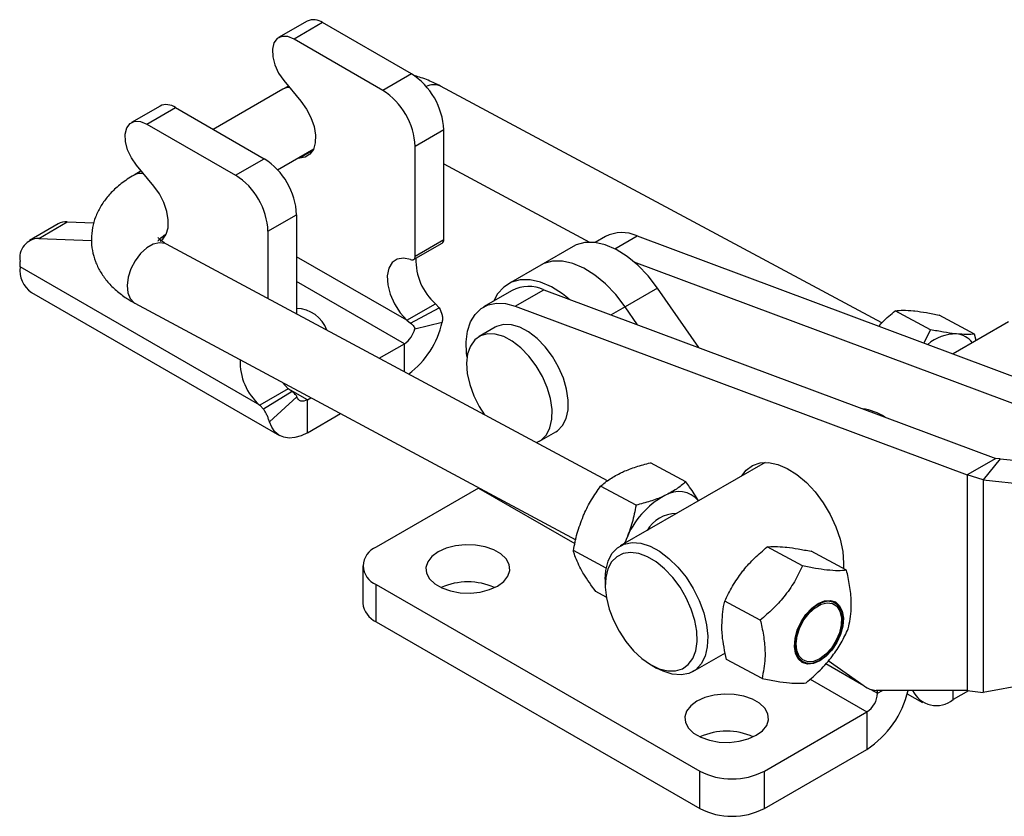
# Model space of a CAD drawing. Extents: x 33 to 403, y 68 to 261.
# Tile 19 of 21: x 243 to 327, y 176 to 244. Entities that reach past the tile are written whole.
import ezdxf

# ---------------------------------------------------------------- set-up
doc = ezdxf.new("R2010")
doc.units = 0
doc.layers.get('0').update_dxf_attribs({"linetype": 'CONTINUOUS'})

msp = doc.modelspace()

# ---------------------------------------------------------------- linework, layer by layer
at = {"color": 7, "linetype": 'CONTINUOUS'}
for p, q in [((267.4224, 243.9631), (264.9864, 242.5568)), ((268.7359, 243.833), (266.2999, 242.4267)), ((276.3033, 239.4644), (268.7359, 243.833)), ((273.8673, 238.0582), (266.2999, 242.4267)), ((276.3033, 239.4644), (273.8673, 238.0582)), ((265.8326, 238.4034), (265.3444, 238.1587)), ((265.4142, 238.907), (266.8875, 237.1337)), ((316.403, 218.22), (278.7872, 238.4183)), ((265.3444, 238.1587), (259.4071, 234.7312)), ((254.8748, 236.7195), (252.4388, 235.3132)), ((253.7523, 235.1832), (256.1883, 236.5894)), ((256.1883, 236.5894), (263.7557, 232.2208)), ((253.7523, 235.1832), (261.3197, 230.8146)), ((279.061, 234.6879), (276.6251, 233.2817)), ((279.061, 225.3234), (279.061, 234.6879)), ((264.8855, 231.2891), (267.9721, 233.071)), ((276.6251, 223.9172), (276.6251, 233.2817)), ((261.3197, 230.8146), (263.7557, 232.2208)), ((266.7548, 232.2811), (266.6139, 232.2869)), ((279.061, 231.7788), (291.4911, 225.1043)), ((253.2641, 231.1849), (252.6589, 230.8355)), ((254.3399, 229.8901), (252.8666, 231.6634)), ((246.1788, 226.659), (243.7428, 225.2527)), ((244.531, 225.434), (246.967, 226.8402)), ((246.967, 226.8402), (249.2314, 226.7475)), ((264.0774, 226.0381), (266.5134, 227.4443)), ((266.5134, 227.4443), (266.5134, 218.9926)), ((264.0774, 226.0381), (264.0774, 220.3006)), ((244.531, 225.434), (249.0294, 225.2497)), ((276.4904, 223.6196), (278.9264, 225.0258)), ((276.6251, 223.9172), (279.061, 225.3234)), ((292.847, 225.5824), (291.9697, 225.076)), ((295.5437, 225.6465), (334.0828, 211.2455)), ((293.0337, 204.7521), (255.4385, 224.9394)), ((290.086, 224.739), (287.3283, 223.147)), ((242.935, 222.9953), (242.935, 223.4671)), ((295.2785, 223.4291), (331.6468, 209.8393)), ((263.3693, 211.1988), (242.935, 222.9953)), ((287.3283, 223.147), (284.5706, 221.555)), ((243.9179, 220.8228), (265.0604, 208.6175)), ((284.8955, 220.9921), (282.4596, 219.5858)), ((285.1563, 219.65), (287.5923, 221.0562)), ((287.5923, 221.0562), (326.1314, 206.6553)), ((297.2753, 221.1969), (294.5176, 219.605)), ((300.8158, 216.115), (297.2753, 221.1969)), ((252.7325, 219.8999), (290.317, 199.7185)), ((275.9169, 218.4424), (278.3529, 219.8487)), ((276.2388, 218.2131), (278.6729, 219.5053)), ((278.3529, 219.8487), (278.6729, 219.5053)), ((285.1563, 219.65), (323.6954, 205.249)), ((295.588, 218.0685), (294.5176, 219.605)), ((320.572, 217.641), (317.5538, 219.2617)), ((275.9169, 218.4424), (276.2388, 218.2131)), ((276.5893, 217.7199), (278.9307, 218.295)), ((324.3231, 217.2709), (321.3048, 218.8916)), ((327.2002, 218.3045), (322.4817, 215.5805)), ((283.4548, 217.8619), (282.0759, 217.0659)), ((320.572, 217.641), (319.9931, 216.5105)), ((324.4491, 216.7162), (324.3231, 217.2709)), ((273.5655, 215.2059), (275.7058, 216.4414)), ((265.8053, 212.6051), (263.3693, 211.1988)), ((266.1287, 212.3766), (263.6947, 210.8586)), ((265.8053, 212.6051), (265.3047, 213.1492)), ((266.1287, 212.3766), (265.8053, 212.6051)), ((266.5492, 211.9239), (264.2078, 209.7957)), ((267.4327, 211.6654), (267.7388, 211.8421)), ((267.4327, 208.8525), (267.4327, 211.6654)), ((263.6947, 210.8586), (263.3693, 211.1988)), ((267.4327, 208.8525), (270.2633, 210.4865)), ((287.2349, 208.1293), (288.6137, 208.9253)), ((326.1314, 206.6553), (323.6954, 205.249)), ((326.5012, 206.6404), (325.0453, 204.838)), ((326.5012, 206.6404), (326.1314, 206.6553)), ((326.5012, 206.6404), (335.8696, 205.6068)), ((306.4501, 206.3256), (294.1076, 199.2005)), ((299.6948, 204.6641), (296.6765, 206.2848)), ((325.0453, 204.838), (323.6954, 205.249)), ((323.6954, 205.249), (323.6954, 186.8625)), ((325.0453, 204.838), (334.4137, 203.8043)), ((325.0453, 204.838), (325.0453, 186.6974)), ((282.0356, 204.1376), (273.3027, 199.0962)), ((282.0356, 204.1376), (282.0601, 204.1521)), ((295.4528, 202.6704), (292.4345, 204.2911)), ((294.6194, 199.7505), (294.4876, 199.4198)), ((309.6485, 197.4903), (306.6302, 199.111)), ((292.9089, 197.3015), (290.1113, 198.8037)), ((313.3996, 197.1202), (310.3813, 198.7409)), ((272.1604, 197.5042), (272.1604, 194.3197)), ((313.1518, 197.739), (313.1325, 197.2636)), ((273.3027, 195.9122), (300.8799, 179.9922)), ((273.3027, 192.7277), (273.3027, 195.9122)), ((292.8251, 196.3659), (292.8251, 195.8352)), ((292.9122, 194.8363), (292.0301, 195.3099)), ((306.0456, 192.8749), (303.0274, 194.4956)), ((273.3027, 192.7277), (300.8799, 176.8077)), ((300.2984, 188.4767), (303.0748, 190.0794)), ((296.7428, 189.049), (297.2023, 188.7836)), ((306.1938, 187.8895), (303.1755, 189.5102)), ((314.9153, 187.251), (311.8445, 189.4063)), ((334.4137, 188.3837), (325.0453, 186.6974)), ((323.6954, 186.8625), (315.9328, 186.8744)), ((316.0474, 186.6258), (316.0474, 186.8743)), ((318.5715, 186.5937), (319.8823, 185.837)), ((323.792, 186.8506), (322.4821, 186.0944)), ((323.6954, 186.8625), (325.0453, 186.6974)), ((306.3953, 179.9922), (315.1282, 185.0336)), ((315.1282, 185.0336), (315.1282, 181.8491)), ((306.3953, 176.8077), (315.1282, 181.8491)), ((300.8799, 176.8077), (300.8799, 179.9922)), ((306.3953, 176.8077), (306.3953, 179.9922))]:
    msp.add_line(p, q, dxfattribs=at)
at = {"color": 8, "linetype": 'CONTINUOUS'}
for p, q in [((267.9155, 232.9512), (266.7548, 232.2811)), ((254.9222, 225.4503), (255.3679, 225.7076)), ((293.633, 224.5434), (295.5437, 225.6465)), ((275.9169, 218.4424), (266.5134, 223.8709)), ((275.7058, 216.4414), (266.5134, 221.7481)), ((294.5176, 219.605), (293.3225, 218.915)), ((275.7058, 214.0566), (275.7058, 216.4414)), ((267.4327, 211.6654), (265.8066, 212.6041)), ((282.0356, 204.1376), (290.245, 199.3983)), ((311.6393, 189.1705), (314.6881, 187.4105)), ((310.2875, 187.8281), (315.1282, 185.0336)), ((315.4701, 186.9591), (316.0474, 186.6258)), ((316.0474, 186.6258), (316.4767, 186.8736)), ((322.4821, 186.0944), (322.4821, 186.8643))]:
    msp.add_line(p, q, dxfattribs=at)
at = {"color": 7, "linetype": 'CONTINUOUS', "flags": 128}
for points in [[(266.2999, 242.4267), (265.7619, 242.6454), (265.2699, 242.6614), (264.8662, 242.4734), (264.5855, 242.0975), (264.4517, 241.5659), (264.4764, 240.9242), (264.6574, 240.2273), (264.9792, 239.5352), (265.4142, 238.907)], [(266.8875, 237.1337), (267.364, 236.466), (267.7436, 235.7323), (268.0035, 234.9766), (268.128, 234.2442), (268.1098, 233.579), (267.95, 233.0211), (267.658, 232.6037), (267.2515, 232.3521), (266.7548, 232.2811)], [(252.8666, 231.6634), (252.4316, 232.2916), (252.1098, 232.9838), (251.9288, 233.6806), (251.9041, 234.3223), (252.0379, 234.8539), (252.3186, 235.2298), (252.7223, 235.4178), (253.2142, 235.4018), (253.7523, 235.1832)], [(254.8903, 225.1946), (255.1104, 225.3602), (255.4024, 225.7775), (255.5622, 226.3355), (255.5804, 227.0006), (255.4559, 227.733), (255.196, 228.4887), (254.8164, 229.2224), (254.3399, 229.8901)], [(297.2753, 221.1969), (296.479, 222.2256), (295.6107, 223.132), (294.6957, 223.89), (293.7602, 224.4777), (292.8311, 224.8783), (291.9354, 225.0801), (291.0988, 225.0773), (290.3453, 224.87), (290.086, 224.739)], [(276.2396, 223.6159), (275.629, 223.7534), (275.0895, 223.6709), (274.6595, 223.3744), (274.3697, 222.8849), (274.2408, 222.2374), (274.282, 221.478), (274.4903, 220.661), (274.8508, 219.8446), (275.338, 219.0871), (275.9169, 218.4424)], [(276.2396, 223.6159), (276.3179, 223.5938), (276.3915, 223.5899), (276.4581, 223.6043), (276.5157, 223.6366), (276.5624, 223.6858), (276.5968, 223.7504), (276.618, 223.8283), (276.6251, 223.9172)], [(294.5176, 219.605), (293.7212, 220.6336), (292.853, 221.54), (291.938, 222.298), (291.0024, 222.8857), (290.0734, 223.2863), (289.1777, 223.4881), (288.341, 223.4853), (287.5876, 223.2781), (287.3283, 223.147)], [(294.5176, 219.605), (293.7212, 220.6336), (292.853, 221.54), (291.938, 222.298), (291.0024, 222.8857), (290.0734, 223.2863), (289.1777, 223.4881), (288.341, 223.4853), (287.5876, 223.2781), (287.3283, 223.147)], [(289.7631, 220.2451), (289.1803, 220.706), (288.2447, 221.2937), (287.3157, 221.6943), (286.42, 221.8961), (285.5833, 221.8933), (284.8299, 221.6861), (284.1814, 221.2803), (283.6566, 220.6877), (283.3368, 220.0922)], [(281.0479, 215.3078), (281.0134, 215.6068), (280.9849, 216.6036), (281.099, 217.5098), (281.3523, 218.2998), (281.7379, 218.9513), (282.2447, 219.4459), (282.8585, 219.7697), (283.5619, 219.9134), (284.3351, 219.8732), (285.1563, 219.65)], [(284.1626, 218.0903), (283.5705, 217.9229), (283.4548, 217.8619)], [(288.6137, 208.9253), (288.7576, 209.0182), (289.1905, 209.4587), (289.4942, 210.0603), (289.6563, 210.7983), (289.67, 211.6427), (289.5349, 212.5587), (289.2566, 213.5088), (288.8462, 214.4543), (288.3208, 215.3563), (287.7017, 216.178), (287.0144, 216.8857), (286.287, 217.4504), (285.5492, 217.8491), (284.8313, 218.0653), (284.1626, 218.0903)], [(282.7837, 217.2943), (282.1917, 217.1269), (281.7005, 216.7742), (281.3303, 216.2505), (281.0962, 215.5772), (281.0078, 214.7819), (281.0688, 213.8972), (281.2766, 212.9593), (281.6227, 212.0066), (282.093, 211.0781), (282.5395, 210.3871)], [(286.9734, 208.0063), (287.3787, 208.2222), (287.8116, 208.6627), (288.1153, 209.2643), (288.2774, 210.0023), (288.2912, 210.8467), (288.1561, 211.7627), (287.8777, 212.7128), (287.4674, 213.6583), (286.9419, 214.5603), (286.3229, 215.382), (285.6356, 216.0897), (284.9081, 216.6544), (284.1703, 217.0531), (283.4524, 217.2693), (282.7837, 217.2943)], [(267.4327, 211.6654), (267.285, 211.594), (267.1411, 211.5519), (267.0048, 211.5404), (266.8796, 211.5598), (266.7688, 211.6095), (266.6753, 211.6882), (266.6014, 211.7939), (266.5492, 211.9239)], [(267.4327, 208.8525), (266.8935, 208.5916), (266.3684, 208.4381), (265.8709, 208.3962), (265.414, 208.4668), (265.0096, 208.6481), (264.6682, 208.9355), (264.3986, 209.3213), (264.2078, 209.7957)], [(304.4704, 205.1828), (304.8372, 205.6586), (305.3794, 206.0622), (306.0236, 206.2835), (306.7492, 206.3155), (307.5329, 206.1572), (308.3494, 205.8135), (309.1726, 205.2956), (309.9759, 204.6201), (310.7336, 203.8087), (311.4213, 202.8876), (312.0169, 201.8862), (312.5012, 200.8368), (312.8587, 199.7731), (313.0779, 198.7293), (313.1518, 197.739)], [(283.6441, 195.7795), (284.1756, 196.1712), (284.5293, 196.6249), (284.6847, 197.1142), (284.6327, 197.6109), (284.3763, 198.0859), (283.9304, 198.5116), (283.321, 198.8634), (282.5834, 199.1208), (281.7606, 199.2688), (280.9004, 199.2989), (280.0526, 199.2092), (279.2667, 199.005), (278.5883, 198.6982), (278.0568, 198.3065), (277.7031, 197.8528), (277.5477, 197.3635), (277.5998, 196.8668), (277.8562, 196.3918), (278.302, 195.9661), (278.9114, 195.6143), (279.649, 195.3569), (280.4718, 195.2088), (281.3321, 195.1788), (282.1798, 195.2685), (282.9657, 195.4727), (283.6441, 195.7795)], [(292.8251, 196.3659), (292.8742, 197.0925), (293.0681, 197.8862), (293.4027, 198.5422), (293.8668, 199.0379), (294.4444, 199.3566), (295.116, 199.4874), (295.8587, 199.4258), (296.6472, 199.174), (297.4546, 198.7404), (298.2534, 198.14), (299.0164, 197.393), (299.7177, 196.525), (300.3334, 195.5656), (300.8425, 194.5473), (301.2276, 193.5049), (301.4756, 192.4738), (301.5782, 191.4893), (301.5318, 190.5847), (301.338, 189.7909), (301.0033, 189.135), (300.5393, 188.6393), (299.9616, 188.3206), (299.29, 188.1898), (298.5473, 188.2514), (297.7588, 188.5032), (297.2023, 188.7836)], [(292.8275, 195.6759), (292.9242, 194.7672), (293.1588, 193.8153), (293.5231, 192.8547), (294.0037, 191.9201), (294.5834, 191.0452), (295.2411, 190.2617), (295.9531, 189.5978), (296.6937, 189.0777), (297.436, 188.72), (298.1534, 188.5377), (298.8198, 188.5375), (299.4111, 188.7192), (299.906, 189.0764), (300.2866, 189.5961), (300.5392, 190.2595), (300.6545, 191.0428), (300.6285, 191.9174), (300.4621, 192.852), (300.1613, 193.8125), (299.7369, 194.7645), (299.2044, 195.6734), (298.5829, 196.5064), (297.8949, 197.2333), (297.1653, 197.828), (296.4205, 198.2689), (295.6873, 198.5401), (294.9923, 198.6318), (294.3606, 198.5407), (293.815, 198.27), (293.3752, 197.8295), (293.0572, 197.2353), (292.8724, 196.5086), (292.8275, 195.6759)], [(311.1163, 189.3873), (310.5743, 189.1593), (310.0642, 189.1135), (309.6209, 189.2533), (309.2745, 189.569), (309.0487, 190.0392), (308.9588, 190.6318), (309.011, 191.3064), (309.2017, 192.017), (309.518, 192.7153), (309.9382, 193.3535), (310.4337, 193.8884), (310.9708, 194.2833), (311.5129, 194.5114), (312.023, 194.5571), (312.4663, 194.4173), (312.8127, 194.1016), (313.0385, 193.6314), (313.1284, 193.0388), (313.0762, 192.3642), (312.8854, 191.6536), (312.5692, 190.9553), (312.149, 190.3171), (311.6534, 189.7822), (311.1163, 189.3873)], [(311.1142, 189.4607), (311.6572, 189.8637), (312.1547, 190.413), (312.5697, 191.0677), (312.8716, 191.7794), (313.038, 192.4952), (313.0564, 193.1621), (312.9255, 193.7306), (312.6551, 194.1585), (312.2651, 194.4141), (311.7845, 194.4785), (311.249, 194.3468), (310.6983, 194.0288), (310.1731, 193.5482), (309.7126, 192.9406), (309.3507, 192.2509), (309.1144, 191.5305), (309.0212, 190.8326), (309.0779, 190.2091), (309.2805, 189.7062), (309.6138, 189.3613), (310.0531, 189.1998), (310.5659, 189.2338), (311.1142, 189.4607)], [(311.111, 189.5686), (310.5876, 189.352), (310.0981, 189.3196), (309.6788, 189.4737), (309.3606, 189.803), (309.1673, 190.283), (309.1131, 190.8782), (309.2021, 191.5443), (309.4276, 192.232), (309.7731, 192.8903), (310.2127, 193.4704), (310.714, 193.9291), (311.2397, 194.2326), (311.7509, 194.3583), (312.2096, 194.2969), (312.5818, 194.0529), (312.84, 193.6444), (312.9649, 193.1018), (312.9473, 192.4652), (312.7885, 191.7819), (312.5004, 191.1026), (312.1041, 190.4776), (311.6293, 189.9533), (311.111, 189.5686)], [(305.7059, 183.0435), (306.2374, 183.4352), (306.5911, 183.8889), (306.7464, 184.3783), (306.6944, 184.8749), (306.438, 185.3499), (305.9921, 185.7757), (305.3827, 186.1275), (304.6452, 186.3849), (303.8224, 186.5329), (302.9621, 186.5629), (302.1144, 186.4732), (301.3285, 186.269), (300.65, 185.9622), (300.1185, 185.5706), (299.7648, 185.1169), (299.6095, 184.6275), (299.6615, 184.1309), (299.9179, 183.6559), (300.3638, 183.2301), (300.9732, 182.8783), (301.7107, 182.6209), (302.5335, 182.4729), (303.3938, 182.4428), (304.2415, 182.5325), (305.0274, 182.7367), (305.7059, 183.0435)]]:
    msp.add_lwpolyline(points, dxfattribs=at)
at = {"color": 8, "linetype": 'CONTINUOUS', "flags": 128}
msp.add_lwpolyline([(255.4385, 224.9394), (255.307, 224.9985), (254.8265, 225.0628), (254.2909, 224.9311), (253.7402, 224.6132), (253.2151, 224.1326), (252.7545, 223.5249), (252.3926, 222.8353), (252.1563, 222.1148), (252.0631, 221.417), (252.1198, 220.7935), (252.3224, 220.2906), (252.6557, 219.9456), (252.7325, 219.8999)], dxfattribs=at)
at = {"color": 7, "linetype": 'CONTINUOUS'}
for centre, radius, start, end in [((267.9697, 242.7927), 1.292, 53.627289, 115.062357), ((273.0737, 234.4155), 5.9935, 2.605473, 57.394513), ((270.6377, 233.0092), 5.9935, 2.605473, 57.394513), ((255.4221, 235.5491), 1.292, 53.627344, 115.062356), ((260.5261, 227.1719), 5.9935, 2.605473, 57.394513), ((258.0901, 225.7656), 5.9935, 2.605473, 57.394513), ((246.879, 225.4182), 1.4248, 86.458517, 119.436082), ((294.2618, 222.8213), 3.1025, 65.593787, 117.131182), ((244.5809, 223.7625), 1.6722, 91.70751, 190.172951), ((278.7454, 225.287), 0.3178, 304.726368, 6.586067), ((281.6453, 223.5644), 4.9645, 178.075579, 228.456405), ((245.1881, 222.7061), 2.2716, 172.685954, 236.001872), ((286.3104, 218.231), 3.1025, 65.593787, 117.131182), ((266.4221, 216.6002), 2.8596, 20.545452, 88.170139), ((271.5265, 219.9329), 7.5832, 306.805441, 347.526283), ((274.5984, 218.1513), 2.0371, 302.930631, 347.776376), ((322.721, 213.5926), 3.6876, 89.148982, 130.676128), ((322.6019, 215.3712), 1.9164, 37.231985, 84.794689), ((266.6604, 214.9137), 4.963, 178.026891, 228.461793), ((314.1134, 206.2257), 4.7196, 57.08808, 81.933323), ((301.3949, 197.1152), 7.2699, 118.715334, 158.746735), ((299.0869, 201.61), 2.2231, 40.433783, 122.207682), ((298.8949, 199.0505), 2.9009, 90.437035, 149.557589), ((273.9069, 197.5042), 1.7028, 110.783408, 249.216561), ((281.1162, 190.5582), 5.5736, 65.915819, 114.084181), ((274.1122, 194.5143), 1.9615, 185.69491, 245.625194), ((316.0326, 188.7071), 1.8353, 232.49803, 266.882276), ((310.7756, 188.6341), 8.0611, 302.679828, 347.360633), ((314.0516, 186.7166), 1.9978, 302.60544, 357.39456), ((321.0569, 187.8054), 2.2268, 204.84898, 309.793216), ((303.178, 177.8222), 5.5736, 65.915819, 114.084181), ((303.6376, 185.3146), 5.9944, 242.609677, 297.390333), ((303.6376, 182.1301), 5.9944, 242.609677, 297.390333)]:
    msp.add_arc(centre, radius, start, end, dxfattribs=at)
at = {"color": 8, "linetype": 'CONTINUOUS'}
for centre, radius, start, end in [((278.2179, 237.1526), 1.3878, 65.784456, 117.897539), ((265.8644, 237.2205), 1.0727, 86.730724, 119.000079), ((253.1977, 229.8435), 1.1289, 76.14744, 118.554925)]:
    msp.add_arc(centre, radius, start, end, dxfattribs=at)
at = {"color": 7, "linetype": 'CONTINUOUS'}
for points, knots in [([(278.7872, 238.4183), (278.5817, 238.5224), (278.0094, 238.8124), (277.2438, 239.1219), (276.6532, 239.2752), (276.4879, 239.3181)], [0, 0, 0, 0, 0.2873508, 0.8005808, 1, 1, 1, 1]), ([(252.6589, 230.8355), (252.4611, 230.7159), (251.901, 230.377), (251.1158, 229.7575), (250.3562, 228.9654), (249.777, 228.14), (249.3552, 227.2698), (249.0853, 226.3398), (248.9879, 225.3695), (249.0771, 224.3902), (249.3397, 223.4596), (249.7607, 222.5888), (250.3299, 221.7813), (251.0467, 221.041), (251.8511, 220.4066), (252.4541, 220.06), (252.7325, 219.8999)], [0, 0, 0, 0, 0.0476233, 0.1349161, 0.211603, 0.2849484, 0.3553868, 0.4238083, 0.4973351, 0.5686776, 0.6389029, 0.7091844, 0.7809309, 0.8553566, 0.9332139, 1, 1, 1, 1]), ([(255.4385, 224.9394), (255.3578, 224.9851), (255.1286, 225.1148), (254.8721, 225.3133), (254.7221, 225.483), (254.7156, 225.4982), (254.7125, 225.5055)], [0, 0, 0, 0, 0.15658755, 0.44483993, 0.73395963, 1, 1, 1, 1]), ([(254.7183, 225.2049), (254.7226, 225.2162), (254.7316, 225.2392), (254.8909, 225.4318), (255.1201, 225.632), (255.3163, 225.7539), (255.3641, 225.7837)], [0, 0, 0, 0, 0.2962809, 0.6081913, 0.9044504, 1, 1, 1, 1]), ([(278.6729, 219.5053), (278.7702, 219.3041), (278.9133, 219.0082), (278.9662, 218.5877), (278.9425, 218.3929), (278.9307, 218.295)], [0, 0, 0, 0, 0.513506, 0.7553947, 1, 1, 1, 1]), ([(316.1518, 217.9458), (316.2627, 218.0701), (316.6863, 218.5452), (317.1853, 218.9574), (317.5538, 219.2617)], [0, 0, 0, 0, 0.261667, 1, 1, 1, 1]), ([(317.5538, 219.2617), (317.7666, 219.2809), (318.1962, 219.3197), (318.7976, 219.2753), (319.1011, 219.2529)], [0, 0, 0, 0, 0.495458, 1, 1, 1, 1]), ([(319.1011, 219.2529), (319.1459, 219.2483), (319.4855, 219.2135), (320.1919, 219.1124), (320.9316, 218.9657), (321.3048, 218.8916)], [0, 0, 0, 0, 0.0700474, 0.5307623, 1, 1, 1, 1]), ([(276.2388, 218.2131), (276.3346, 218.1259), (276.4604, 218.0113), (276.566, 217.8409), (276.5897, 217.7664), (276.5894, 217.7348), (276.5893, 217.7199)], [0, 0, 0, 0, 0.6476322, 0.8510183, 0.9299579, 1, 1, 1, 1]), ([(322.7758, 217.2797), (322.731, 217.2843), (322.3913, 217.3191), (321.6849, 217.4202), (320.9453, 217.567), (320.572, 217.641)], [0, 0, 0, 0, 0.0700474, 0.5307624, 1, 1, 1, 1]), ([(324.3231, 217.2709), (324.1102, 217.2517), (323.6806, 217.213), (323.0792, 217.2573), (322.7758, 217.2797)], [0, 0, 0, 0, 0.4954578, 1, 1, 1, 1]), ([(266.5492, 211.9239), (266.5413, 211.9389), (266.5253, 211.9696), (266.4785, 212.0407), (266.3495, 212.1975), (266.2227, 212.3004), (266.1287, 212.3766)], [0, 0, 0, 0, 0.0881451, 0.1802619, 0.3926549, 1, 1, 1, 1]), ([(264.2078, 209.7957), (264.1754, 209.8884), (264.1146, 210.0621), (263.9999, 210.3465), (263.8652, 210.6191), (263.7507, 210.7799), (263.6947, 210.8586)], [0, 0, 0, 0, 0.2923152, 0.5480137, 0.7787128, 1, 1, 1, 1]), ([(294.2273, 205.4642), (294.2779, 205.4876), (294.6616, 205.665), (295.4511, 205.9638), (296.2655, 206.1772), (296.6765, 206.2848)], [0, 0, 0, 0, 0.0700474, 0.5307626, 1, 1, 1, 1]), ([(292.4345, 204.2911), (292.6872, 204.5023), (293.1973, 204.9285), (293.8819, 205.2845), (294.2273, 205.4642)], [0, 0, 0, 0, 0.495458, 1, 1, 1, 1]), ([(290.9447, 201.7237), (290.9726, 201.7884), (291.1841, 202.2793), (291.6489, 203.1694), (292.171, 203.915), (292.4345, 204.2911)], [0, 0, 0, 0, 0.0700475, 0.5307625, 1, 1, 1, 1]), ([(299.6948, 204.6641), (299.442, 204.453), (298.932, 204.0268), (298.2474, 203.6707), (297.902, 203.491)], [0, 0, 0, 0, 0.495458, 1, 1, 1, 1]), ([(300.7804, 203.0526), (300.5471, 203.4349), (300.2306, 203.9532), (299.8062, 204.5163), (299.6948, 204.6641)], [0, 0, 0, 0, 0.7373978, 1, 1, 1, 1]), ([(297.902, 203.491), (297.8514, 203.4676), (297.4677, 203.2903), (296.6782, 202.9914), (295.8638, 202.7781), (295.4528, 202.6704)], [0, 0, 0, 0, 0.0700474, 0.5307622, 1, 1, 1, 1]), ([(295.4528, 202.6704), (295.3559, 202.1756), (295.1603, 201.1768), (294.8008, 200.2288), (294.6194, 199.7505)], [0, 0, 0, 0, 0.495458, 1, 1, 1, 1]), ([(290.1113, 198.8037), (290.2082, 199.2986), (290.4038, 200.2973), (290.7633, 201.2453), (290.9447, 201.7237)], [0, 0, 0, 0, 0.495458, 1, 1, 1, 1]), ([(294.6194, 199.7505), (294.5925, 199.6851), (294.5429, 199.5648), (294.4816, 199.4518), (294.4537, 199.4003)], [0, 0, 0, 0, 0.5437267, 1, 1, 1, 1]), ([(304.5006, 196.9795), (304.5436, 197.034), (304.87, 197.4466), (305.5513, 198.1891), (306.2684, 198.8018), (306.6302, 199.111)], [0, 0, 0, 0, 0.0700473, 0.5307623, 1, 1, 1, 1]), ([(306.6302, 199.111), (306.8431, 199.1302), (307.2727, 199.169), (307.8741, 199.1246), (308.1775, 199.1022)], [0, 0, 0, 0, 0.4954581, 1, 1, 1, 1]), ([(308.1775, 199.1022), (308.2224, 199.0976), (308.562, 199.0628), (309.2684, 198.9617), (310.008, 198.815), (310.3813, 198.7409)], [0, 0, 0, 0, 0.0700477, 0.5307624, 1, 1, 1, 1]), ([(290.7425, 197.2331), (290.5295, 197.6729), (290.2565, 198.2365), (290.1375, 198.7016), (290.1113, 198.8037)], [0, 0, 0, 0, 0.7804768, 1, 1, 1, 1]), ([(309.6485, 197.4903), (309.4306, 197.0388), (308.9901, 196.1261), (308.1236, 194.8885), (307.1253, 193.7967), (306.4077, 193.184), (306.0456, 192.8749)], [0, 0, 0, 0, 0.2645952, 0.5349275, 0.7653326, 1, 1, 1, 1]), ([(313.3996, 197.1202), (313.1688, 197.1014), (312.7023, 197.0635), (311.7972, 197.122), (310.7621, 197.2692), (310.022, 197.4161), (309.6485, 197.4903)], [0, 0, 0, 0, 0.2645951, 0.5349276, 0.7653326, 1, 1, 1, 1]), ([(292.0301, 195.3099), (291.6559, 195.8202), (291.1645, 196.4902), (290.8238, 197.09), (290.7425, 197.2331)], [0, 0, 0, 0, 0.7614488, 1, 1, 1, 1]), ([(303.0274, 194.4956), (303.2282, 194.9196), (303.6335, 195.7755), (304.2098, 196.5758), (304.5006, 196.9795)], [0, 0, 0, 0, 0.4954577, 1, 1, 1, 1]), ([(313.5477, 192.1348), (313.6591, 192.6911), (313.8439, 193.6149), (313.7838, 195.134), (313.6042, 196.2465), (313.4466, 196.9195), (313.3996, 197.1202)], [0, 0, 0, 0, 0.3806576, 0.6320867, 0.8903094, 1, 1, 1, 1]), ([(302.7732, 192.1791), (302.7941, 192.8161), (302.8209, 193.6322), (302.9902, 194.3402), (303.0274, 194.4956)], [0, 0, 0, 0, 0.7804768, 1, 1, 1, 1]), ([(306.0456, 192.8749), (306.0926, 192.6742), (306.2475, 192.0129), (306.4286, 190.9002), (306.4919, 189.379), (306.3051, 188.4458), (306.1938, 187.8895)], [0, 0, 0, 0, 0.1096912, 0.3614799, 0.6193406, 1, 1, 1, 1]), ([(303.1755, 189.5102), (303.0237, 190.2077), (302.8242, 191.1237), (302.783, 191.9758), (302.7732, 192.1791)], [0, 0, 0, 0, 0.7614489, 1, 1, 1, 1]), ([(309.9449, 187.5194), (310.3524, 187.8691), (311.1762, 188.576), (312.1829, 189.7382), (312.9754, 190.9405), (313.3558, 191.7343), (313.5477, 192.1348)], [0, 0, 0, 0, 0.2645951, 0.5349275, 0.7653326, 1, 1, 1, 1]), ([(306.1938, 187.8895), (306.6142, 187.8064), (307.464, 187.6386), (308.5093, 187.5048), (309.3386, 187.468), (309.7415, 187.5022), (309.9449, 187.5194)], [0, 0, 0, 0, 0.2645951, 0.5349274, 0.7653327, 1, 1, 1, 1])]:
    msp.add_open_spline(points, degree=3, knots=knots, dxfattribs=at)

doc.saveas('drawing.dxf')
